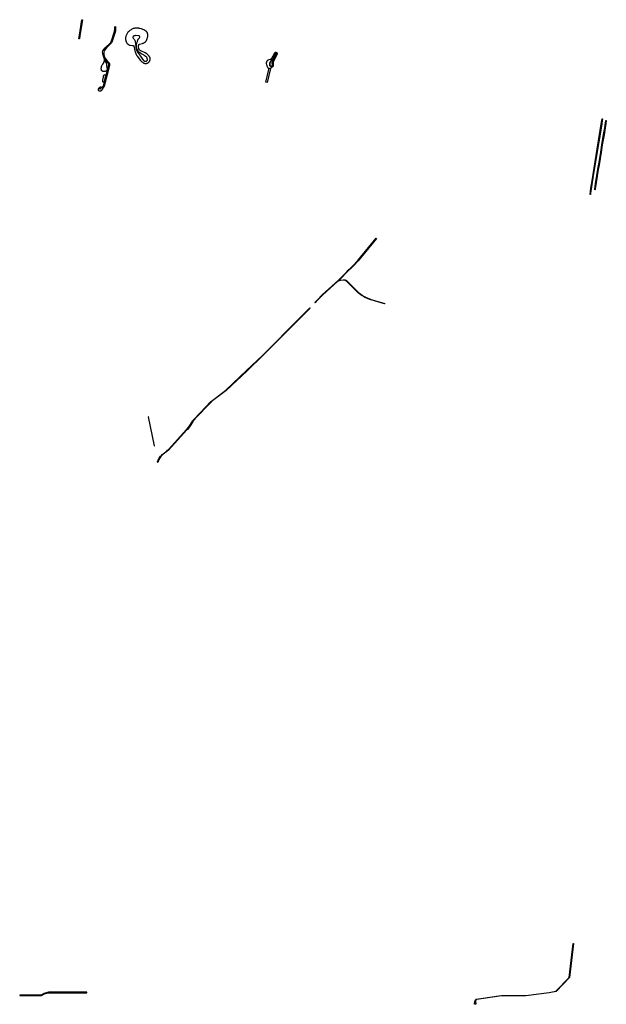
# Model space of a CAD drawing. Header units: metres. Extents: x 178255 to 187880, y 442506 to 446597.
# Tile 13 of 15: x 186057 to 186669, y 443554 to 444581. Entities that reach past the tile are written whole.
import ezdxf

# ---------------------------------------------------------------- set-up
doc = ezdxf.new("R2010")
doc.units = ezdxf.units.M

msp = doc.modelspace()

# ---------------------------------------------------------------- linework, layer by layer
at = {"layer": 'PNT_wadi'}
msp.add_circle((186141.29, 444509.66), 0.8, dxfattribs=at)
at = {"layer": 'VLK_goot', "linetype": 'Continuous'}
for points in [[(186122.906, 444581.2), (186120.244, 444564.77), (186119.831, 444561.192), (186119.209, 444561.264), (186119.664, 444565.262), (186122.278, 444581.314), (186122.906, 444581.2)], [(186156.497, 444573.958), (186157.223, 444574.169), (186157.329, 444571.473), (186157.259, 444569.873), (186156.903, 444568.178), (186153.828, 444558.747), (186153.004, 444557.085), (186152.228, 444556.017), (186149.904, 444553.967), (186147.847, 444552.115), (186146.067, 444549.994), (186145.385, 444548.94), (186145, 444547.595), (186145.196, 444545.167), (186145.587, 444543.327), (186146.231, 444541.559), (186147.09, 444540.051), (186146.571, 444538.48), (186145.812, 444538.555), (186145.857, 444540.277), (186144.489, 444544.396), (186144.277, 444545.942), (186143.949, 444547.368), (186144.232, 444548.699), (186146.64, 444552.052), (186148.213, 444553.644), (186150.745, 444555.67), (186152.35, 444557.582), (186153.223, 444559.411), (186156.278, 444569.103), (186156.555, 444571.654), (186156.497, 444573.958)], [(186146.691, 444539.296), (186147.09, 444540.051), (186149.084, 444537.836), (186149.846, 444537.197), (186150.657, 444536.439), (186151.175, 444535.377), (186151.232, 444533.733), (186151.225, 444533.699), (186145.548, 444511.843), (186144.338, 444510.61), (186143.79, 444511.127), (186144.767, 444512.167), (186150.472, 444534.125), (186150.473, 444534.809), (186150.034, 444535.896), (186149.466, 444536.423), (186147.978, 444537.763), (186147.308, 444538.507), (186146.691, 444539.296)], [(186318.965, 444530.477), (186315.596, 444515.923), (186314.164, 444516.238), (186317.523, 444530.846), (186318.965, 444530.477)], [(186665.267, 444477.963), (186664.978, 444475.993), (186664.514, 444472.77), (186664.075, 444470.087), (186663.05, 444463.965), (186661.361, 444453.748), (186655.849, 444420.801), (186653.697, 444406.884), (186652.785, 444400.243), (186652.619, 444398.863), (186652.264, 444398.908), (186653.121, 444405.678), (186654.293, 444413.077), (186659.693, 444446.218), (186664.228, 444474.581), (186664.702, 444478.046), (186665.267, 444477.963)], [(186657.528, 444405.009), (186657.483, 444404.249), (186657.045, 444403.86), (186657.032, 444404.622), (186657.948, 444410.225), (186660.746, 444427.653), (186661.532, 444432.249), (186663.354, 444443.242), (186664.55, 444450.788), (186666.326, 444461.417), (186667.459, 444468.449), (186668.461, 444474.234), (186668.663, 444475.618), (186668.714, 444476.058), (186669.132, 444476.023), (186668.642, 444472.587), (186667.904, 444468.392), (186666.752, 444461.221), (186664.994, 444450.726), (186663.759, 444443.125), (186661.95, 444432.118), (186661.301, 444428.262), (186660.812, 444425.018), (186660.774, 444424.788), (186660.032, 444420.587), (186660.103, 444420.585), (186659.691, 444418.291), (186659.675, 444418.187), (186658.616, 444411.618), (186658.554, 444411.215), (186657.528, 444405.009)], [(186409.986, 444330.182), (186429.153, 444353.479), (186429.553, 444353.173), (186410.355, 444329.941), (186405.835, 444324.981), (186403.489, 444322.621), (186399.929, 444319.247), (186399.168, 444318.489), (186391.717, 444310.716), (186390.079, 444309.273), (186391.562, 444309.613), (186395.031, 444310.017), (186395.071, 444310.021), (186395.374, 444310.043), (186395.677, 444310.043), (186395.98, 444310.021), (186396.28, 444309.979), (186396.577, 444309.916), (186396.868, 444309.833), (186397.153, 444309.729), (186397.43, 444309.605), (186397.698, 444309.463), (186397.955, 444309.302), (186398.201, 444309.124), (186398.433, 444308.929), (186398.553, 444308.817), (186410.785, 444296.673), (186411.742, 444295.896), (186416.003, 444292.917), (186417.626, 444292.059), (186417.946, 444291.902), (186421.358, 444290.382), (186424.868, 444289.105), (186427.3, 444288.378), (186438.125, 444285.317), (186437.984, 444284.853), (186427.327, 444287.916), (186423.94, 444288.989), (186423.479, 444289.136), (186420.854, 444290.091), (186418.302, 444291.227), (186417.374, 444291.695), (186417.202, 444291.778), (186415.947, 444292.445), (186414.741, 444293.199), (186414.158, 444293.607), (186413.67, 444293.93), (186411.736, 444295.335), (186410.554, 444296.302), (186410.046, 444296.746), (186398.241, 444308.504), (186398.181, 444308.559), (186397.97, 444308.737), (186397.747, 444308.898), (186397.513, 444309.044), (186397.27, 444309.174), (186397.018, 444309.286), (186396.759, 444309.38), (186396.495, 444309.456), (186396.225, 444309.513), (186395.952, 444309.552), (186395.678, 444309.571), (186395.402, 444309.571), (186395.127, 444309.552), (186394.888, 444309.519), (186391.604, 444309.146), (186389.602, 444308.63), (186389.256, 444308.421), (186373.301, 444293.83), (186368.46, 444288.999), (186365.684, 444285.955), (186365.318, 444286.256), (186367.977, 444289.178), (186373, 444294.178), (186389.8, 444309.563), (186391.311, 444310.977), (186398.803, 444318.766), (186399.681, 444319.642), (186403.176, 444322.935), (186405.206, 444324.997), (186409.986, 444330.182)], [(186360.445, 444280.457), (186345.319, 444265.293), (186316.263, 444236.214), (186310.825, 444230.879), (186294.516, 444215.194), (186272.743, 444194.448), (186257.454, 444182.905), (186256.982, 444182.479), (186240.2, 444164.92), (186239.456, 444164.089), (186238.719, 444163.146), (186238.261, 444162.484), (186234.371, 444156.626), (186232.276, 444153.949), (186231.505, 444153.052), (186213.023, 444132.793), (186212.099, 444131.957), (186211.117, 444131.078), (186207.173, 444128.081), (186206.475, 444127.483), (186205.54, 444126.58), (186204.671, 444125.615), (186203.871, 444124.59), (186203.144, 444123.513), (186202.654, 444122.682), (186202.513, 444122.374), (186202.104, 444121.361), (186201.766, 444120.322), (186201.551, 444119.486), (186201.011, 444119.648), (186201.252, 444120.421), (186201.379, 444120.783), (186201.796, 444121.822), (186202.604, 444123.431), (186202.968, 444124.041), (186203.64, 444125.038), (186204.381, 444125.986), (186205.186, 444126.88), (186206.052, 444127.716), (186206.908, 444128.438), (186210.745, 444131.37), (186211.693, 444132.168), (186212.619, 444133.062), (186212.845, 444133.3), (186231.141, 444153.331), (186232.097, 444154.43), (186233.896, 444156.734), (186234.012, 444156.894), (186237.891, 444162.723), (186238.372, 444163.427), (186238.994, 444164.224), (186239.552, 444164.851), (186256.801, 444182.939), (186257.106, 444183.213), (186272.509, 444194.858), (186293.971, 444215.304), (186310.511, 444231.193), (186315.802, 444236.404), (186344.996, 444265.632), (186360.116, 444280.78), (186360.445, 444280.457)], [(186191.746, 444166.966), (186191.269, 444166.873), (186197.578, 444136.65), (186198.032, 444136.743), (186191.746, 444166.966)], [(186635.084, 443617.579), (186630.84, 443582.072), (186616.766, 443567.495), (186609.605, 443566.104), (186585.318, 443562.957), (186559.855, 443562.997), (186533.971, 443559.34), (186533.887, 443559.309), (186533.805, 443559.273), (186533.726, 443559.231), (186533.65, 443559.184), (186533.578, 443559.131), (186533.509, 443559.074), (186533.445, 443559.011), (186533.385, 443558.945), (186533.33, 443558.874), (186533.28, 443558.8), (186533.235, 443558.723), (186533.207, 443558.666), (186532.767, 443557.589), (186533.215, 443554.487), (186531.758, 443554.233), (186531.804, 443555.899), (186532.202, 443555.953), (186532.178, 443556.199), (186532.167, 443556.517), (186532.178, 443556.834), (186532.211, 443557.151), (186532.267, 443557.464), (186532.338, 443557.753), (186532.905, 443559.031), (186532.947, 443559.104), (186533.002, 443559.185), (186533.062, 443559.262), (186533.128, 443559.334), (186533.198, 443559.402), (186533.273, 443559.465), (186533.352, 443559.522), (186533.435, 443559.574), (186533.497, 443559.608), (186538.294, 443560.395), (186557.068, 443563.067), (186559.773, 443563.548), (186585.263, 443563.477), (186609.419, 443566.605), (186616.488, 443568.07), (186630.416, 443582.231), (186634.598, 443617.658), (186635.084, 443617.579)], [(186057.439, 443563.341), (186079.459, 443563.272), (186080.017, 443563.414), (186083.152, 443565.022), (186086.636, 443566.172), (186087.531, 443566.341), (186127.276, 443566.358), (186127.285, 443566.793), (186087.542, 443566.787), (186086.342, 443566.549), (186083.014, 443565.43), (186082.985, 443565.418), (186081.966, 443564.965), (186080.98, 443564.441), (186080.497, 443564.15), (186080.434, 443564.113), (186080.248, 443564.014), (186080.056, 443563.928), (186079.858, 443563.856), (186079.656, 443563.798), (186079.45, 443563.754), (186079.293, 443563.731), (186057.44, 443563.799), (186057.439, 443563.341)]]:
    msp.add_lwpolyline(points, dxfattribs=at)
at = {"layer": 'VLK_wadi', "linetype": 'Continuous'}
for points in [[(186176.707, 444552.529), (186176.756, 444552.251), (186177.075, 444550.469), (186177.131, 444550.155), (186177.51, 444548.747), (186178.417, 444546.055), (186178.568, 444545.7), (186178.936, 444544.945), (186179.356, 444544.218), (186179.826, 444543.522), (186179.978, 444543.317), (186183.546, 444538.816), (186184.792, 444537.492), (186184.886, 444537.406), (186185.321, 444537.041), (186185.78, 444536.708), (186186.261, 444536.407), (186186.635, 444536.204), (186186.734, 444536.154), (186187.049, 444536.014), (186187.372, 444535.896), (186187.703, 444535.802), (186188.04, 444535.73), (186188.381, 444535.682), (186188.724, 444535.658), (186188.725, 444535.658), (186188.938, 444535.66), (186189.254, 444535.683), (186189.568, 444535.727), (186189.879, 444535.793), (186190.183, 444535.88), (186190.481, 444535.988), (186190.583, 444536.031), (186190.811, 444536.135), (186191.109, 444536.294), (186191.395, 444536.472), (186191.668, 444536.67), (186191.926, 444536.887), (186192.169, 444537.122), (186192.183, 444537.136), (186192.378, 444537.355), (186192.59, 444537.626), (186192.782, 444537.91), (186192.953, 444538.207), (186193.103, 444538.516), (186193.232, 444538.834), (186193.27, 444538.942), (186193.346, 444539.18), (186193.418, 444539.471), (186193.47, 444539.765), (186193.502, 444540.063), (186193.512, 444540.362), (186193.502, 444540.661), (186193.47, 444540.958), (186193.468, 444540.974), (186193.438, 444541.13), (186193.36, 444541.442), (186193.261, 444541.747), (186193.141, 444542.045), (186193, 444542.333), (186192.839, 444542.611), (186192.751, 444542.747), (186192.556, 444543.027), (186192.175, 444543.514), (186191.761, 444543.974), (186191.473, 444544.259), (186189.873, 444545.571), (186188.113, 444546.646), (186183.696, 444548.7), (186183.539, 444548.801), (186183.296, 444548.978), (186183.066, 444549.171), (186182.85, 444549.379), (186182.649, 444549.603), (186182.513, 444549.773), (186181.7, 444550.989), (186181.639, 444551.314), (186181.303, 444553.11), (186181.248, 444553.409), (186181.298, 444554.022), (186181.567, 444555.118), (186181.57, 444555.124), (186181.617, 444555.22), (186181.67, 444555.314), (186181.731, 444555.403), (186181.797, 444555.487), (186181.869, 444555.567), (186181.946, 444555.642), (186182.029, 444555.711), (186182.116, 444555.774), (186182.207, 444555.831), (186182.302, 444555.882), (186182.391, 444555.922), (186185.359, 444556.558), (186185.474, 444556.586), (186185.948, 444556.722), (186186.411, 444556.89), (186186.861, 444557.09), (186187.019, 444557.17), (186187.106, 444557.219), (186187.484, 444557.455), (186187.845, 444557.718), (186188.187, 444558.004), (186188.507, 444558.314), (186188.806, 444558.646), (186189.065, 444558.976), (186189.125, 444559.058), (186189.508, 444559.626), (186189.85, 444560.218), (186190.15, 444560.833), (186190.406, 444561.467), (186190.441, 444561.564), (186190.461, 444561.618), (186190.682, 444562.299), (186190.855, 444562.993), (186190.979, 444563.698), (186191.054, 444564.409), (186191.075, 444564.833), (186191.08, 444565.079), (186191.066, 444565.488), (186191.023, 444565.895), (186190.952, 444566.298), (186190.853, 444566.695), (186190.727, 444567.084), (186190.573, 444567.464), (186190.408, 444567.805), (186190.372, 444567.863), (186190.13, 444568.223), (186189.862, 444568.565), (186189.572, 444568.887), (186189.26, 444569.188), (186188.928, 444569.467), (186188.577, 444569.722), (186188.209, 444569.952), (186188.153, 444569.984), (186188.08, 444570.026), (186187.041, 444570.579), (186185.966, 444571.057), (186185.035, 444571.402), (186184.284, 444571.662), (186182.856, 444572.071), (186181.886, 444572.289), (186181.607, 444572.341), (186180.754, 444572.461), (186179.894, 444572.522), (186179.032, 444572.522), (186178.759, 444572.509), (186178.342, 444572.473), (186177.521, 444572.357), (186176.71, 444572.185), (186175.912, 444571.956), (186175.133, 444571.672), (186174.41, 444571.352), (186174.309, 444571.303), (186173.558, 444570.904), (186172.837, 444570.453), (186172.148, 444569.953), (186171.497, 444569.406), (186170.885, 444568.815), (186170.69, 444568.609), (186170.355, 444568.227), (186169.862, 444567.597), (186169.415, 444566.933), (186169.015, 444566.24), (186168.664, 444565.521), (186168.382, 444564.828), (186168.343, 444564.722), (186168.142, 444564.104), (186167.985, 444563.473), (186167.872, 444562.833), (186167.804, 444562.186), (186167.781, 444561.537), (186167.804, 444560.887), (186167.833, 444560.554), (186167.858, 444560.355), (186167.953, 444559.819), (186168.085, 444559.29), (186168.253, 444558.772), (186168.391, 444558.42), (186168.455, 444558.271), (186168.675, 444557.822), (186168.925, 444557.388), (186169.204, 444556.974), (186169.512, 444556.58), (186169.556, 444556.528), (186169.824, 444556.232), (186170.146, 444555.922), (186170.488, 444555.635), (186170.849, 444555.372), (186170.899, 444555.339), (186171.16, 444555.177), (186171.448, 444555.023), (186171.747, 444554.89), (186172.054, 444554.779), (186172.368, 444554.689), (186172.494, 444554.659), (186175.125, 444554.474), (186175.889, 444554.259), (186175.937, 444554.233), (186176.01, 444554.187), (186176.08, 444554.136), (186176.146, 444554.081), (186176.209, 444554.021), (186176.266, 444553.956), (186176.32, 444553.888), (186176.368, 444553.816), (186176.411, 444553.742), (186176.449, 444553.664), (186176.456, 444553.648), (186176.707, 444552.529)], [(186189.895, 444541.732), (186188.181, 444543.394), (186187.858, 444543.661), (186187.439, 444543.966), (186186.999, 444544.241), (186186.541, 444544.484), (186186.42, 444544.542), (186184.858, 444545.256), (186183.612, 444546.041), (186181.662, 444547.427), (186180.983, 444548.146), (186180.138, 444549.708), (186179.772, 444550.603), (186179.707, 444550.956), (186179.382, 444552.747), (186179.321, 444555.741), (186179.344, 444555.928), (186179.419, 444556.35), (186179.522, 444556.765), (186179.655, 444557.173), (186179.718, 444557.339), (186180.252, 444558.656), (186180.783, 444560.311), (186180.812, 444560.393), (186180.905, 444560.624), (186181.015, 444560.849), (186181.14, 444561.065), (186181.279, 444561.272), (186181.433, 444561.469), (186181.6, 444561.654), (186181.761, 444561.811), (186182.531, 444562.403), (186182.855, 444562.916), (186182.767, 444563.458), (186182.428, 444563.976), (186182.427, 444563.977), (186182.318, 444564.083), (186182.201, 444564.18), (186182.079, 444564.269), (186181.95, 444564.35), (186181.816, 444564.421), (186181.678, 444564.483), (186181.535, 444564.534), (186181.39, 444564.576), (186181.241, 444564.608), (186181.184, 444564.617), (186178.151, 444564.747), (186177.961, 444564.732), (186177.702, 444564.695), (186177.446, 444564.641), (186177.195, 444564.569), (186176.949, 444564.48), (186176.71, 444564.373), (186176.626, 444564.331), (186175.686, 444563.624), (186175.634, 444563.573), (186175.578, 444563.511), (186175.527, 444563.446), (186175.48, 444563.377), (186175.439, 444563.304), (186175.402, 444563.23), (186175.371, 444563.152), (186175.345, 444563.073), (186175.325, 444562.992), (186175.311, 444562.91), (186175.302, 444562.827), (186175.299, 444562.758), (186175.618, 444562.133), (186176.331, 444561.418), (186176.928, 444560.673), (186177.37, 444559.912), (186177.984, 444558.377), (186178.351, 444556.447), (186178.655, 444552.61), (186178.976, 444550.821), (186179.043, 444550.451), (186180.299, 444547.54), (186181.187, 444546.098), (186183.346, 444543.354), (186185.487, 444540.062), (186186.506, 444538.86), (186186.547, 444538.822), (186186.779, 444538.628), (186187.025, 444538.45), (186187.282, 444538.289), (186187.549, 444538.147), (186187.715, 444538.07), (186187.804, 444538.032), (186187.953, 444537.978), (186188.106, 444537.934), (186188.262, 444537.901), (186188.419, 444537.878), (186188.578, 444537.867), (186188.737, 444537.867), (186188.896, 444537.878), (186189.053, 444537.901), (186189.072, 444537.904), (186189.135, 444537.919), (186189.269, 444537.957), (186189.4, 444538.005), (186189.528, 444538.062), (186189.651, 444538.127), (186189.769, 444538.201), (186189.882, 444538.283), (186189.989, 444538.373), (186190.089, 444538.47), (186190.18, 444538.57), (186190.186, 444538.577), (186190.262, 444538.675), (186190.332, 444538.777), (186190.394, 444538.885), (186190.448, 444538.997), (186190.495, 444539.112), (186190.533, 444539.23), (186190.563, 444539.35), (186190.585, 444539.473), (186190.598, 444539.596), (186190.602, 444539.72), (186190.598, 444539.844), (186190.593, 444539.898), (186190.544, 444540.177), (186190.476, 444540.451), (186190.388, 444540.719), (186190.283, 444540.981), (186190.215, 444541.125), (186189.895, 444541.732)], [(186323.439, 444542.878), (186324.8, 444545.925), (186324.808, 444546.001), (186324.786, 444546.127), (186324.722, 444546.238), (186324.624, 444546.32), (186324.504, 444546.364), (186324.376, 444546.364), (186324.256, 444546.32), (186324.158, 444546.238), (186324.122, 444546.186), (186320.966, 444540.572), (186320.661, 444540.192), (186319.588, 444538.478), (186318.921, 444537.671), (186318.458, 444536.966), (186318.278, 444535.892), (186318.232, 444533.931), (186318.398, 444533.277), (186318.902, 444532.824), (186318.966, 444532.796), (186319.032, 444532.771), (186319.1, 444532.752), (186319.169, 444532.737), (186319.239, 444532.728), (186319.309, 444532.723), (186319.38, 444532.723), (186319.45, 444532.728), (186319.52, 444532.737), (186319.589, 444532.752), (186319.612, 444532.758), (186319.631, 444532.765), (186319.778, 444532.831), (186319.921, 444532.907), (186320.058, 444532.992), (186320.188, 444533.087), (186320.312, 444533.191), (186320.428, 444533.303), (186320.536, 444533.423), (186320.55, 444533.44), (186320.975, 444533.973), (186320.986, 444534.351), (186320.971, 444534.785), (186320.926, 444535.218), (186320.855, 444535.624), (186320.837, 444535.741), (186320.799, 444536.107), (186320.786, 444536.476), (186320.799, 444536.845), (186320.837, 444537.211), (186320.901, 444537.575), (186320.991, 444537.932), (186321.074, 444538.197), (186323.439, 444542.878)], [(186319.528, 444539.83), (186319.249, 444540.271), (186319.374, 444540.339), (186319.541, 444540.443), (186319.701, 444540.559), (186319.852, 444540.686), (186319.993, 444540.823), (186320.125, 444540.969), (186320.246, 444541.125), (186320.357, 444541.288), (186320.366, 444541.303), (186323.319, 444546.719), (186323.364, 444546.784), (186323.423, 444546.86), (186323.487, 444546.932), (186323.556, 444546.998), (186323.63, 444547.06), (186323.708, 444547.116), (186323.789, 444547.167), (186323.874, 444547.212), (186323.962, 444547.252), (186324.052, 444547.284), (186324.144, 444547.311), (186324.238, 444547.331), (186324.333, 444547.344), (186324.429, 444547.351), (186324.525, 444547.351), (186324.621, 444547.344), (186324.716, 444547.331), (186324.81, 444547.311), (186324.902, 444547.284), (186324.993, 444547.252), (186325.08, 444547.212), (186325.165, 444547.167), (186325.247, 444547.116), (186325.324, 444547.06), (186325.398, 444546.998), (186325.467, 444546.932), (186325.531, 444546.86), (186325.59, 444546.784), (186325.644, 444546.705), (186325.692, 444546.622), (186325.734, 444546.535), (186325.77, 444546.446), (186325.8, 444546.355), (186325.823, 444546.262), (186325.84, 444546.167), (186325.85, 444546.072), (186325.853, 444545.976), (186325.85, 444545.88), (186325.84, 444545.784), (186325.823, 444545.689), (186325.8, 444545.596), (186325.77, 444545.505), (186325.757, 444545.47), (186324.382, 444542.437), (186321.934, 444537.855), (186321.917, 444537.795), (186321.835, 444537.469), (186321.777, 444537.138), (186321.742, 444536.803), (186321.73, 444536.467), (186321.742, 444536.131), (186321.777, 444535.797), (186321.8, 444535.648), (186321.809, 444535.583), (186321.868, 444535.027), (186321.887, 444534.468), (186321.868, 444533.909), (186321.809, 444533.353), (186321.712, 444532.803), (186321.62, 444532.416), (186321.068, 444532.59), (186320.759, 444532.689), (186320.975, 444533.973), (186320.971, 444533.916), (186320.986, 444534.351), (186320.971, 444534.785), (186320.926, 444535.218), (186320.855, 444535.624), (186320.837, 444535.741), (186320.799, 444536.107), (186320.786, 444536.476), (186320.799, 444536.845), (186320.837, 444537.211), (186320.901, 444537.575), (186320.991, 444537.932), (186321.074, 444538.197), (186323.439, 444542.878), (186324.8, 444545.925), (186324.786, 444545.876), (186324.808, 444546.001), (186324.786, 444546.127), (186324.722, 444546.238), (186324.624, 444546.32), (186324.504, 444546.364), (186324.376, 444546.364), (186324.256, 444546.32), (186324.158, 444546.238), (186324.122, 444546.186), (186320.966, 444540.572), (186320.661, 444540.192), (186319.774, 444539.496), (186319.528, 444539.83)], [(186146.571, 444538.48), (186146.566, 444538.428), (186146.557, 444538.296), (186146.551, 444538.092), (186146.555, 444537.924), (186146.557, 444537.899), (186146.567, 444537.8), (186146.584, 444537.702), (186146.608, 444537.605), (186146.639, 444537.51), (186146.676, 444537.418), (186146.72, 444537.329), (186146.77, 444537.242), (186146.825, 444537.16), (186146.832, 444537.151), (186146.987, 444536.964), (186147.295, 444536.606), (186147.309, 444536.587), (186147.429, 444536.409), (186147.537, 444536.222), (186147.631, 444536.029), (186147.712, 444535.829), (186147.773, 444535.643), (186147.795, 444535.567), (186147.902, 444535.14), (186147.978, 444534.706), (186148.001, 444534.526), (186148.06, 444533.829), (186148.102, 444533.04), (186148.119, 444532.71), (186148.185, 444532.078), (186148.27, 444531.578), (186148.398, 444531.061), (186148.528, 444530.544), (186148.56, 444530.408), (186148.594, 444530.217), (186148.615, 444530.023), (186148.621, 444529.829), (186148.615, 444529.634), (186148.605, 444529.527), (186148.589, 444529.446), (186148.548, 444529.281), (186148.496, 444529.12), (186148.432, 444528.963), (186148.358, 444528.811), (186148.273, 444528.664), (186148.179, 444528.524), (186148.074, 444528.39), (186147.978, 444528.282), (186147.894, 444528.192), (186147.715, 444528.019), (186147.523, 444527.858), (186147.321, 444527.712), (186147.109, 444527.579), (186146.889, 444527.462), (186146.78, 444527.411), (186146.683, 444527.37), (186146.476, 444527.294), (186146.263, 444527.234), (186146.047, 444527.188), (186145.829, 444527.157), (186145.754, 444527.15), (186145.61, 444527.142), (186145.371, 444527.142), (186145.131, 444527.159), (186144.894, 444527.192), (186144.696, 444527.233), (186144.637, 444527.247), (186144.394, 444527.317), (186144.157, 444527.403), (186143.926, 444527.506), (186143.703, 444527.624), (186143.599, 444527.687), (186143.508, 444527.745), (186143.38, 444527.838), (186143.26, 444527.939), (186143.147, 444528.048), (186143.041, 444528.165), (186142.945, 444528.289), (186142.857, 444528.42), (186142.815, 444528.489), (186142.755, 444528.614), (186142.696, 444528.76), (186142.647, 444528.909), (186142.609, 444529.062), (186142.582, 444529.217), (186142.576, 444529.262), (186142.544, 444529.581), (186142.531, 444529.962), (186142.533, 444530.113), (186142.557, 444530.751), (186142.627, 444531.424), (186142.745, 444532.091), (186142.894, 444532.696), (186142.896, 444532.703), (186143.06, 444533.208), (186143.259, 444533.7), (186143.492, 444534.177), (186143.757, 444534.637), (186144.018, 444535.027), (186144.31, 444535.415), (186144.608, 444535.793), (186144.791, 444536.032), (186145.022, 444536.374), (186145.116, 444536.53), (186145.119, 444536.536), (186145.225, 444536.752), (186145.315, 444536.976), (186145.339, 444537.044), (186145.438, 444537.348), (186145.549, 444537.708), (186145.638, 444537.998), (186145.723, 444538.271), (186145.787, 444538.475), (186145.812, 444538.555), (186146.571, 444538.48)], [(186318.278, 444535.892), (186318.458, 444536.966), (186318.921, 444537.671), (186319.588, 444538.478), (186320.661, 444540.192), (186319.774, 444539.496), (186319.528, 444539.83), (186317.253, 444539.375), (186316.385, 444539.097), (186316.335, 444539.068), (186316.131, 444538.942), (186315.938, 444538.801), (186315.754, 444538.647), (186315.582, 444538.48), (186315.428, 444538.31), (186315.375, 444538.248), (186315.211, 444538.038), (186315.061, 444537.817), (186314.928, 444537.586), (186314.811, 444537.346), (186314.751, 444537.203), (186314.75, 444537.2), (186314.68, 444536.985), (186314.626, 444536.766), (186314.586, 444536.544), (186314.563, 444536.32), (186314.555, 444536.095), (186314.563, 444535.869), (186314.579, 444535.701), (186314.942, 444534.055), (186315.018, 444533.773), (186315.231, 444533.118), (186315.489, 444532.479), (186315.791, 444531.86), (186315.909, 444531.645), (186315.913, 444531.629), (186315.939, 444531.55), (186315.971, 444531.472), (186316.008, 444531.396), (186316.05, 444531.323), (186316.097, 444531.254), (186316.148, 444531.188), (186316.205, 444531.125), (186316.265, 444531.067), (186316.329, 444531.013), (186316.397, 444530.963), (186316.469, 444530.919), (186316.543, 444530.879), (186316.619, 444530.845), (186316.698, 444530.817), (186316.779, 444530.793), (186316.861, 444530.776), (186316.945, 444530.764), (186317.028, 444530.758), (186317.112, 444530.758), (186317.196, 444530.764), (186317.279, 444530.776), (186317.361, 444530.793), (186317.442, 444530.817), (186317.521, 444530.845), (186317.523, 444530.846), (186318.965, 444530.477), (186319.232, 444531.121), (186321.068, 444532.59), (186320.759, 444532.689), (186320.975, 444533.973), (186320.55, 444533.44), (186320.536, 444533.423), (186320.428, 444533.303), (186320.312, 444533.191), (186320.188, 444533.087), (186320.058, 444532.992), (186319.921, 444532.907), (186319.778, 444532.831), (186319.631, 444532.765), (186319.612, 444532.758), (186319.589, 444532.752), (186319.52, 444532.737), (186319.45, 444532.728), (186319.38, 444532.723), (186319.309, 444532.723), (186319.239, 444532.728), (186319.169, 444532.737), (186319.1, 444532.752), (186319.032, 444532.771), (186318.966, 444532.796), (186318.902, 444532.824), (186318.398, 444533.277), (186318.232, 444533.931), (186318.278, 444535.892)], [(186144.107, 444519.931), (186143.838, 444518.268), (186143.65, 444516.906), (186144.287, 444516.353), (186144.799, 444516.413), (186145.703, 444517.241), (186146.332, 444518.368), (186146.703, 444520.108), (186147.05, 444521.993), (186147.113, 444522.817), (186146.857, 444523.34), (186146.241, 444523.659), (186144.919, 444523.153), (186144.449, 444522.167), (186144.378, 444521.404), (186144.348, 444520.682), (186144.107, 444519.931)], [(186144.017, 444509.868), (186143.446, 444508.699), (186143.299, 444508.427), (186143.28, 444508.39), (186143.119, 444508.112), (186142.939, 444507.845), (186142.741, 444507.592), (186142.526, 444507.353), (186142.339, 444507.17), (186142.242, 444507.089), (186142.138, 444507.013), (186142.029, 444506.945), (186141.915, 444506.885), (186141.797, 444506.832), (186141.676, 444506.788), (186141.552, 444506.753), (186141.426, 444506.726), (186141.299, 444506.708), (186141.17, 444506.699), (186141.137, 444506.698), (186141.024, 444506.699), (186140.872, 444506.71), (186140.722, 444506.731), (186140.574, 444506.762), (186140.428, 444506.804), (186140.405, 444506.811), (186140.314, 444506.844), (186140.227, 444506.883), (186140.142, 444506.928), (186140.06, 444506.979), (186139.982, 444507.036), (186139.909, 444507.098), (186139.841, 444507.163), (186139.791, 444507.227), (186139.737, 444507.307), (186139.689, 444507.391), (186139.647, 444507.478), (186139.611, 444507.567), (186139.581, 444507.659), (186139.557, 444507.753), (186139.54, 444507.848), (186139.53, 444507.945), (186139.527, 444508.034), (186139.525, 444508.135), (186139.533, 444508.348), (186139.555, 444508.56), (186139.592, 444508.77), (186139.644, 444508.977), (186139.664, 444509.045), (186139.722, 444509.222), (186139.803, 444509.421), (186139.897, 444509.614), (186140.004, 444509.799), (186140.103, 444509.948), (186140.104, 444509.95), (186140.276, 444510.169), (186140.462, 444510.376), (186140.662, 444510.569), (186140.81, 444510.696), (186140.942, 444510.805), (186141.129, 444510.94), (186141.325, 444511.063), (186141.426, 444511.119), (186141.427, 444511.12), (186141.49, 444511.153), (186141.554, 444511.182), (186141.621, 444511.206), (186141.688, 444511.225), (186141.758, 444511.24), (186141.828, 444511.25), (186141.898, 444511.255), (186141.969, 444511.255), (186142.039, 444511.25), (186142.055, 444511.248), (186142.103, 444511.233), (186142.26, 444511.176), (186142.412, 444511.108), (186142.56, 444511.029), (186142.588, 444511.013), (186142.887, 444510.908), (186143.224, 444510.908), (186143.241, 444510.911), (186143.261, 444510.916), (186143.391, 444510.953), (186143.517, 444510.999), (186143.609, 444511.039), (186143.704, 444511.084), (186143.79, 444511.127), (186144.338, 444510.61), (186144.25, 444510.4), (186144.017, 444509.868)]]:
    msp.add_lwpolyline(points, dxfattribs=at)

doc.saveas('drawing.dxf')
